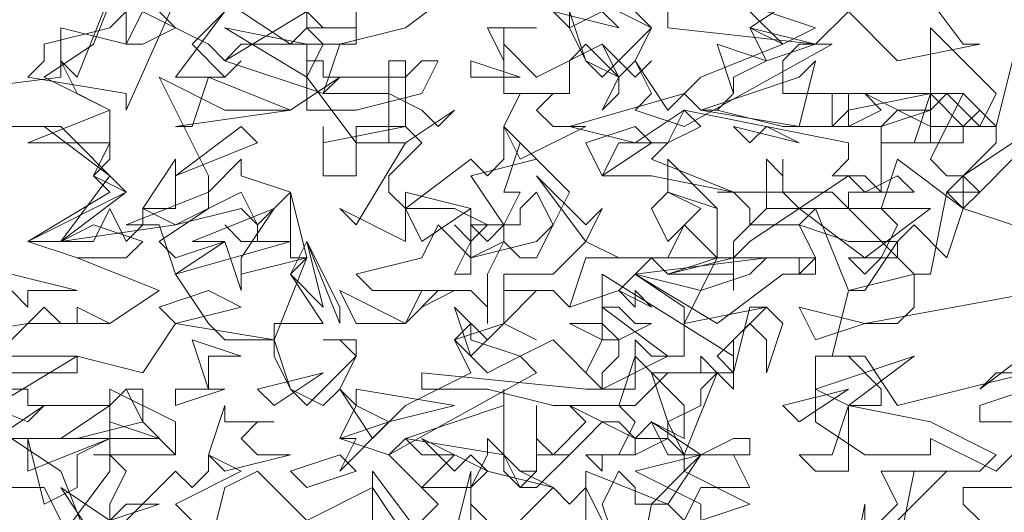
# Model space of a CAD drawing. Header units: millimetres. Extents: x 4234 to 4704, y 1542 to 2004.
# Tile 83 of 256: x 4292.25 to 4298.22, y 1772.22 to 1775.21. Entities that reach past the tile are written whole.
import ezdxf

# ---------------------------------------------------------------- set-up
doc = ezdxf.new("R2010")
doc.units = ezdxf.units.MM
doc.layers.add('BOD', color=40, linetype='Continuous')
doc.layers.add('DIMENSIONS', color=7, linetype='Continuous')
pattern_1 = [(90, (3399.144, -158.445), (-8.980256, 8.980256), [2.38125, -15.57926]), (45, (3399.144, -158.445), (-8.980256, 8.980256), [2.38125, -10.31875]), (135, (3399.144, -158.445), (-8.980256, -8.980256), [2.38125, -10.31875])]

# ---------------------------------------------------------------- blocks, each defined once
blk = doc.blocks.new('A$Cf9015526')
at = {"color": 116, "lineweight": 0, "true_color": 0x136734}
for points in [[(0.4886, 2.576), (0.6218, 2.5982), (0.7328, 2.5982), (0.7995, 2.6427), (0.6884, 2.6871), (0.6218, 2.7093), (0.7328, 2.7759), (0.7106, 2.7981), (0.7328, 2.8203), (0.7328, 2.8425), (0.6218, 2.8425), (0.7328, 2.8869), (0.644, 2.9314), (0.7106, 2.9758), (0.755, 3.0868)], [(2.1097, 2.5538), (1.9098, 2.4872), (1.9098, 2.465), (1.9542, 2.465)], [(1.7988, 2.2873), (1.821, 2.3984), (1.9098, 2.3984), (1.932, 2.4206), (1.8432, 2.465), (1.7322, 2.4872), (1.7322, 2.465), (1.7322, 2.4206), (1.7322, 2.3984), (1.6877, 2.3984), (1.6655, 2.4206), (1.71, 2.4206), (1.7322, 2.4872), (1.7544, 2.4872), (1.7766, 2.4872), (1.7766, 2.5094), (1.7322, 2.5538), (1.6877, 2.5538), (1.7544, 2.5538), (1.7988, 2.4872), (1.9764, 2.5316)], [(1.9986, 2.6427), (1.7544, 2.5982), (1.7988, 2.5982), (1.821, 2.6205), (1.821, 2.6649), (1.7322, 2.6427), (1.6877, 2.7537), (1.6211, 2.7537), (1.6211, 2.8203), (1.6433, 2.7981), (1.6433, 2.8203), (1.6433, 2.7981), (1.6433, 2.7759), (1.6655, 2.7537), (1.7322, 2.7981), (1.7544, 2.7759), (1.7988, 2.7981), (1.821, 2.7759), (1.7322, 2.7759), (1.7322, 2.7537), (1.821, 2.6649), (1.8432, 2.6649), (1.8654, 2.7759), (1.932, 2.8425), (1.932, 2.8647), (1.9098, 2.8647), (1.8432, 2.8647), (1.8432, 2.8869), (1.7988, 2.8869), (1.7766, 2.8647), (1.7544, 2.8647), (1.71, 2.8647), (1.71, 2.9091), (1.7322, 2.9091), (1.7322, 2.8647), (1.7766, 2.8869), (1.7544, 2.9091), (1.8432, 2.8647), (1.8876, 2.8647), (1.9098, 2.8869), (1.8876, 2.9091), (1.932, 2.8647), (1.9542, 2.9536)], [(1.821, 3.0646), (1.8876, 2.9758), (1.9098, 2.9758), (1.7988, 2.9536), (1.7322, 3.0202), (1.6877, 2.9758), (1.71, 2.9758), (1.5101, 2.8647), (1.4435, 2.8869), (1.4657, 2.9091), (1.4435, 2.9536), (1.4213, 2.9314), (1.3768, 2.9536), (1.3546, 2.998), (1.3546, 3.0202), (1.3768, 2.9536), (1.3991, 2.9314), (1.4657, 2.998), (1.4435, 3.0202)], [(1.4213, 3.0202), (1.4657, 2.998), (1.4435, 2.9536), (1.4879, 2.8869), (1.5323, 2.9314), (1.6433, 2.9758), (1.5989, 2.998), (1.6655, 3.0424)], [(1.2214, 3.0646), (1.1326, 2.998), (1.0437, 2.9758), (1.0215, 2.9091), (1.1104, 2.9091), (1.1548, 2.8869), (1.177, 2.8647), (1.1992, 2.8869), (1.1326, 2.8425), (1.0659, 2.8425), (0.9993, 2.9314), (1.0215, 2.9758), (0.9993, 2.998), (0.9771, 2.9758), (0.9105, 3.0202)], [(0.8883, 3.0202), (0.8439, 2.9758), (0.8883, 2.9314), (0.9105, 2.9536), (0.8883, 2.9314), (0.8661, 2.9314), (0.8217, 2.9314), (0.8883, 3.0202)], [(0.8439, 3.0868), (0.755, 2.8869), (0.755, 2.9091), (0.6218, 2.9314), (0.644, 2.9536), (0.644, 2.9758), (0.7328, 2.998), (0.755, 3.0202), (0.755, 2.9758), (0.7773, 2.9758), (0.8217, 2.998), (0.7995, 3.0202)], [(0.9549, 3.0646), (1.0215, 2.998), (1.0437, 2.998), (1.0659, 2.998), (1.0659, 3.0646)], [(1.4879, 3.0202), (1.4879, 2.998), (1.6877, 2.9758), (1.6655, 2.9758), (1.6433, 2.9536), (1.6433, 2.9091), (1.8876, 2.9091), (1.8432, 2.8203), (1.8654, 2.7981), (1.8876, 2.7981), (1.8876, 2.7537), (1.9542, 2.7315)], [(0.4886, 2.9091), (0.6662, 2.9314), (0.6662, 2.998), (0.755, 2.9758), (0.7995, 3.0646)], [(0.5996, 2.576), (0.644, 2.6205), (0.6662, 2.5982), (0.6884, 2.5982), (0.6884, 2.6205), (0.7328, 2.5982), (0.7995, 2.6427), (0.6884, 2.6871), (0.755, 2.6871), (0.7773, 2.7093), (0.7106, 2.7315), (0.6662, 2.7093), (0.6218, 2.7093), (0.755, 2.7759), (0.7106, 2.7981), (0.7328, 2.8425), (0.7328, 2.8869), (0.6884, 2.9091), (0.6662, 2.9536), (0.6884, 2.9314), (0.7328, 3.0424), (0.8661, 2.9758), (0.8883, 2.9536), (0.9993, 3.0202), (0.9993, 2.998), (1.0659, 2.998), (1.0659, 2.9758), (0.9105, 2.9758), (0.8883, 2.9536), (1.0215, 2.9091), (1.0437, 2.9314), (0.9771, 2.8869), (0.8883, 2.8869), (0.7995, 2.9314), (0.8661, 2.7981), (0.8661, 2.7759), (0.9105, 2.8203), (0.9105, 2.7981), (0.9771, 2.7759), (0.9771, 2.7093), (0.8217, 2.6649), (0.8661, 2.5982), (0.8883, 2.576), (0.9549, 2.576), (0.9993, 2.6871), (0.9771, 2.6649), (1.0215, 2.5982), (0.9549, 2.5982), (0.9549, 2.576), (0.8217, 2.5982), (0.7773, 2.5316), (0.6884, 2.5538), (0.5774, 2.4872)], [(0.5996, 2.6649), (0.6884, 2.6427), (0.6218, 2.6427), (0.6218, 2.6205), (0.5774, 2.6649)], [(1.9986, 2.3762), (1.8876, 2.3762), (1.8876, 2.354), (1.9098, 2.3318), (1.8876, 2.2651), (1.9542, 2.2651), (1.9098, 2.2207), (1.9098, 2.1985), (1.9764, 2.1763), (1.8876, 2.1097), (1.9764, 2.1097)], [(1.1992, 2.3095), (1.2214, 2.3984), (1.2214, 2.3762), (1.2436, 2.3984), (1.2214, 2.3762), (1.2214, 2.354), (1.2658, 2.3095), (1.3324, 2.3762), (1.3546, 2.354), (1.3768, 2.3762), (1.3991, 2.3318)], [(1.4435, 2.2429), (1.4657, 2.354), (1.5101, 2.3984), (1.5101, 2.4206), (1.4879, 2.4428), (1.4435, 2.4206), (1.4435, 2.4428), (1.4213, 2.465), (1.3991, 2.465), (1.3768, 2.4428), (1.3546, 2.4206), (1.3102, 2.4206), (1.3102, 2.4872), (1.3102, 2.4428), (1.3324, 2.4206), (1.3768, 2.465), (1.3546, 2.4872), (1.4435, 2.4428), (1.4879, 2.4428), (1.4879, 2.465), (1.5101, 2.4206), (1.5545, 2.5316), (1.5767, 2.5094), (1.5767, 2.5316), (1.5767, 2.5538), (1.3991, 2.6649), (1.3991, 2.6205), (1.4879, 2.5538), (1.3991, 2.5094), (1.3324, 2.576), (1.288, 2.5538), (1.3102, 2.5316), (1.1104, 2.4206), (1.0437, 2.4428), (1.0659, 2.4872), (1.0437, 2.5094), (1.0215, 2.4872), (0.9771, 2.5094), (0.9549, 2.5538), (0.9549, 2.576), (0.9771, 2.5094), (0.9993, 2.4872), (1.0659, 2.5538), (1.0437, 2.576), (1.0215, 2.576), (1.0659, 2.576), (1.0659, 2.5538), (1.0437, 2.5094), (1.0882, 2.4428), (1.1326, 2.4872), (1.2214, 2.5316), (1.1992, 2.576), (1.2658, 2.5982), (1.2658, 2.6649), (1.3102, 2.6649), (1.3324, 2.6649), (1.3768, 2.7093), (1.3102, 2.7981), (1.3768, 2.7315), (1.3991, 2.7537), (1.3768, 2.7093), (1.4213, 2.6871), (1.4879, 2.6871), (1.5101, 2.7315), (1.5545, 2.6871), (1.4657, 2.6871), (1.4435, 2.6649), (1.5545, 2.5982), (1.6433, 2.6649), (1.6655, 2.6649), (1.6877, 2.6871), (1.6655, 2.7315), (1.5989, 2.7315), (1.5989, 2.7537), (1.5767, 2.7759), (1.5545, 2.7759), (1.71, 2.7759), (1.7322, 2.7537), (1.6877, 2.7537), (1.6655, 2.7315), (1.7322, 2.7093), (1.7544, 2.7093), (1.7988, 2.7093), (1.7544, 2.6427), (1.7322, 2.6427), (1.71, 2.5538), (1.6877, 2.5538), (1.6877, 2.465), (1.7544, 2.4206), (1.8432, 2.4206), (1.8432, 2.4428), (1.932, 2.3984), (1.9542, 2.4206)], [(0.5996, 2.5538), (0.6884, 2.5538), (0.6884, 2.5316), (0.5108, 2.5316)], [(0.5108, 2.5094), (0.6218, 2.465), (0.644, 2.4872), (0.5774, 2.4428)], [(1.9986, 2.5316), (1.932, 2.5316), (1.9098, 2.5094), (1.9986, 2.576)], [(1.3768, 2.3318), (1.3768, 2.3984), (1.4879, 2.354), (1.4435, 2.354), (1.4435, 2.3762), (1.4213, 2.3984), (1.3991, 2.354), (1.4213, 2.2873)], [(0.8661, 2.2873), (0.8883, 2.3762), (0.9327, 2.3984), (0.9993, 2.3318), (1.0882, 2.3762), (1.1326, 2.3095), (1.177, 2.354), (1.1104, 2.4206), (1.1326, 2.4428), (1.1548, 2.4206), (1.1992, 2.4206), (1.1548, 2.3762), (1.2214, 2.3762), (1.2436, 2.4206), (1.2436, 2.4428), (1.288, 2.3984), (1.3102, 2.3984), (1.288, 2.3984), (1.3324, 2.3762), (1.2436, 2.3984), (1.2214, 2.3762), (1.2214, 2.3095)], [(0.7106, 2.4206), (0.8217, 2.4206), (0.7106, 2.4206)], [(1.0882, 2.3318), (1.0882, 2.3984), (1.1548, 2.3095)]]:
    blk.add_lwpolyline(points, dxfattribs=at)
for points in [[(1.6877, 2.998), (1.6433, 2.9758), (1.5989, 3.0202), (1.6211, 3.0424), (1.6211, 3.0202)], [(1.3991, 3.0202), (1.3546, 2.998), (1.3324, 3.0202), (1.4213, 2.998)], [(0.9993, 2.9314), (0.8883, 2.998), (0.9993, 2.9758)], [(1.2658, 2.998), (1.2658, 2.9536), (1.2436, 2.998), (1.3102, 2.998)], [(1.6211, 2.9536), (1.5989, 2.998), (1.6877, 2.9758)], [(1.9098, 2.8647), (1.8654, 2.9091), (1.8432, 2.8869), (1.8432, 2.8425), (1.821, 2.8425), (1.7988, 2.8425), (1.7766, 2.8425), (1.8432, 2.8425), (1.8432, 2.9091), (1.8432, 2.998), (1.932, 2.9091)], [(1.3991, 2.9758), (1.4213, 2.9314), (1.4213, 2.9091), (1.3991, 2.8869), (1.4213, 2.9314), (1.3768, 2.9758), (1.3546, 2.9536), (1.3546, 2.9091), (1.2658, 2.9091), (1.2658, 2.9758), (1.3102, 2.9314)], [(1.5767, 2.9314), (1.5767, 2.9091), (1.5545, 2.8869), (1.6433, 2.8647), (1.71, 2.8647), (1.7322, 2.8869), (1.8432, 2.9091), (1.8432, 2.8869), (1.7766, 2.8647), (1.7766, 2.7759), (1.7544, 2.7981), (1.71, 2.7981), (1.7322, 2.8203), (1.7322, 2.8425), (1.5101, 2.8869), (1.4435, 2.8425), (1.3546, 2.8647), (1.5101, 2.9091), (1.5323, 2.8869), (1.5545, 2.8869), (1.5767, 2.9091), (1.5545, 2.9758), (1.6211, 2.9536)], [(1.4657, 2.9536), (1.4435, 2.9314), (1.3991, 2.9758), (1.4435, 2.9314)], [(1.1326, 2.9314), (1.1548, 2.9536), (1.177, 2.9536), (1.1548, 2.9091), (1.0659, 2.8869), (0.9993, 2.8869), (0.9993, 2.9536), (1.0215, 2.9536), (1.0215, 2.9314)], [(1.1548, 2.8425), (1.1104, 2.7981), (1.1104, 2.7759), (1.1326, 2.7537), (1.2214, 2.8203), (1.2436, 2.7981), (1.2658, 2.8203), (1.2658, 2.8647), (1.3102, 2.8203), (1.2214, 2.7981), (1.2658, 2.7315), (1.2658, 2.7093), (1.2214, 2.6871), (1.2214, 2.7093), (1.2436, 2.7315), (1.1992, 2.7537), (1.1326, 2.7537), (1.1326, 2.7093), (1.0437, 2.7537), (1.0659, 2.7315), (1.1326, 2.8425), (1.1104, 2.8425), (1.1104, 2.9536), (1.1326, 2.9536), (1.1326, 2.8647)], [(1.2214, 2.9314), (1.2214, 2.9536), (1.288, 2.9314)], [(1.5323, 2.8869), (1.6655, 2.9314), (1.6877, 2.9536), (1.6655, 2.8647)], [(0.8217, 2.8647), (0.8439, 2.8647), (0.8661, 2.9314), (0.9771, 2.8869)], [(1.3546, 2.9091), (1.3324, 2.9091), (1.3102, 2.8869), (1.3324, 2.8647), (1.3768, 2.8647), (1.288, 2.8203), (1.2658, 2.8647), (1.288, 2.9091)], [(1.8876, 2.8425), (1.821, 2.8425), (1.8432, 2.9091), (1.8876, 2.8647)], [(1.4879, 2.8425), (1.4657, 2.8203), (1.5767, 2.7759), (1.4657, 2.7981), (1.3991, 2.7981), (1.4213, 2.8425), (1.4879, 2.8425), (1.5101, 2.8869), (1.5323, 2.8647)], [(0.755, 2.7759), (0.6662, 2.7093), (0.7328, 2.7981), (0.644, 2.8647), (0.5552, 2.8647), (0.6662, 2.8647)], [(0.8217, 2.7981), (0.9105, 2.8647), (0.9327, 2.8425)], [(1.1326, 2.8647), (1.0659, 2.8647), (1.0659, 2.7981), (1.0215, 2.7981), (1.0215, 2.8647), (1.0215, 2.8425)], [(1.3991, 2.7981), (1.3768, 2.8425), (1.4435, 2.8647), (1.4657, 2.8425)], [(1.6211, 2.8647), (1.6655, 2.8425), (1.5767, 2.8647), (1.5989, 2.8425)], [(1.3324, 2.7315), (1.3102, 2.7759), (1.288, 2.7537), (1.288, 2.7315), (1.2658, 2.7315), (1.2436, 2.7093), (1.2214, 2.7315), (1.2658, 2.7315), (1.288, 2.7759), (1.2658, 2.7759), (1.288, 2.8425), (1.3546, 2.7759)], [(2.0209, 2.8203), (1.9542, 2.8203), (1.9098, 2.7759), (1.8876, 2.7981), (1.9542, 2.8425), (1.9764, 2.8425)], [(0.7773, 2.7537), (0.8217, 2.8203), (0.8217, 2.7537)], [(1.5545, 2.6871), (1.5767, 2.6871), (1.6655, 2.6871), (1.6877, 2.6871), (1.6877, 2.6649), (1.6655, 2.6649), (1.6655, 2.6871), (1.5545, 2.6871), (1.5101, 2.5982), (1.6211, 2.6205), (1.5989, 2.6205), (1.5767, 2.5316), (1.4879, 2.5316), (1.4435, 2.4872), (1.3324, 2.4872), (1.2436, 2.5094), (1.177, 2.5094), (1.1548, 2.5094), (1.1548, 2.5316), (1.3768, 2.5094), (1.4435, 2.5094), (1.4435, 2.5316), (1.4435, 2.576), (1.4657, 2.5538), (1.5101, 2.5538), (1.5101, 2.6205), (1.4435, 2.6649), (1.4213, 2.6427), (1.3546, 2.6205), (1.3324, 2.6427), (1.3102, 2.6427), (1.2658, 2.5982), (1.3102, 2.576), (1.2658, 2.5982), (1.2658, 2.6427), (1.3324, 2.6427), (1.3546, 2.6205), (1.3768, 2.6871), (1.4657, 2.6871), (1.4879, 2.6649), (1.5545, 2.6871), (1.5545, 2.7093), (1.5545, 2.7537), (1.4879, 2.7759), (1.4879, 2.8203), (1.5545, 2.7537)], [(1.8654, 2.6871), (1.821, 2.7315), (1.7988, 2.7093), (1.7988, 2.6871), (1.7766, 2.6871), (1.7544, 2.6649), (1.7322, 2.6871), (1.7766, 2.6871), (1.7988, 2.7315), (1.7766, 2.7537), (1.7988, 2.8203), (1.8876, 2.7537)], [(0.9771, 2.6871), (0.9771, 2.7093), (0.9105, 2.7093), (0.8883, 2.7315), (0.9105, 2.7093), (0.9327, 2.7093), (0.9327, 2.7315), (0.9105, 2.7537), (0.8217, 2.7315), (0.6662, 2.7093), (0.7106, 2.7093), (0.7328, 2.7537), (0.755, 2.7093), (0.7773, 2.7315), (0.7773, 2.7537), (0.8217, 2.7315), (0.9105, 2.7759), (0.9327, 2.7315), (0.9771, 2.7759), (0.9993, 2.6871)], [(0.7995, 2.7093), (0.8217, 2.6871), (0.8883, 2.7093), (0.8217, 2.6649), (0.7995, 2.7315), (0.755, 2.7315), (0.8661, 2.7759), (0.8661, 2.7537)], [(1.1548, 2.7093), (1.1326, 2.7537), (1.1326, 2.7759), (1.2214, 2.7537)], [(1.4879, 2.7093), (1.4657, 2.7537), (1.4879, 2.7759), (1.5323, 2.7537)], [(1.8876, 2.7537), (1.9542, 2.7315), (1.8876, 2.7537), (1.8654, 2.7759), (1.9098, 2.7759)], [(0.9105, 2.6871), (0.9105, 2.6649), (0.9993, 2.6871), (0.9105, 2.6649), (0.9105, 2.6427), (0.8883, 2.7093), (0.8439, 2.7093), (0.9549, 2.7537)], [(1.1992, 2.6649), (1.2214, 2.7093), (1.1992, 2.7315), (1.2214, 2.7093), (1.2214, 2.7537), (1.2214, 2.6649)], [(1.7544, 2.6871), (1.6655, 2.7537), (1.5989, 2.7093), (1.5767, 2.6871), (1.5767, 2.6427), (1.5767, 2.6649), (1.4879, 2.6649), (1.5767, 2.6871), (1.5767, 2.7093), (1.6211, 2.7537), (1.8432, 2.7537)], [(1.3102, 2.7093), (1.3324, 2.7315), (1.3102, 2.6871), (1.288, 2.6871), (1.2658, 2.7093), (1.2436, 2.6649), (1.2436, 2.5982), (1.2436, 2.6205), (1.2214, 2.6427), (1.1992, 2.6427), (1.1548, 2.6205), (1.1992, 2.6427), (1.0882, 2.6427), (1.0659, 2.6649), (1.1548, 2.6871), (1.177, 2.7315), (1.2214, 2.6871)], [(0.9771, 2.6649), (0.9993, 2.7093), (1.0215, 2.6205)], [(1.0437, 2.5982), (0.9993, 2.7093), (1.0437, 2.6205)], [(1.5323, 2.6427), (1.4435, 2.6649), (1.6211, 2.6871), (1.5989, 2.6649)], [(0.8217, 2.5982), (0.7995, 2.6205), (0.8661, 2.6427), (0.9105, 2.6205)], [(1.1548, 2.6427), (1.177, 2.6427), (1.1326, 2.5982), (1.0659, 2.5982), (1.0437, 2.6427), (1.1326, 2.5982)], [(1.4657, 2.6205), (1.4435, 2.6427), (1.4435, 2.6205), (1.4213, 2.6427)], [(1.2658, 2.5982), (1.2214, 2.5538), (1.1992, 2.6205), (1.2436, 2.576)], [(1.4435, 2.5982), (1.4657, 2.5982), (1.4213, 2.576), (1.4213, 2.5538), (1.3991, 2.5316), (1.3991, 2.5094), (1.3768, 2.5316), (1.3991, 2.576), (1.3546, 2.5982), (1.3991, 2.5982), (1.4213, 2.576), (1.3991, 2.576), (1.3991, 2.6205), (1.4213, 2.6205)], [(1.6211, 2.5316), (1.6211, 2.576), (1.5989, 2.5982), (1.5767, 2.576), (1.5767, 2.5316), (1.5545, 2.5538), (1.6211, 2.6205), (1.6433, 2.5982)], [(1.6877, 2.576), (1.6655, 2.6205), (1.7544, 2.5982)], [(1.288, 2.5538), (1.2436, 2.5316), (1.1992, 2.576), (1.2214, 2.5982), (1.2214, 2.576)], [(0.8661, 2.5538), (0.8661, 2.5094), (0.8439, 2.576), (0.9105, 2.5538)], [(1.5101, 2.4428), (1.4657, 2.465), (1.4435, 2.4428), (1.4435, 2.4206), (1.3991, 2.4206), (1.3991, 2.3984), (1.3768, 2.4206), (1.4213, 2.4206), (1.4435, 2.465), (1.4213, 2.4872), (1.4435, 2.5538), (1.5101, 2.4872)], [(1.5323, 2.5094), (1.5323, 2.4872), (1.4879, 2.465), (1.4657, 2.5316), (1.5323, 2.5316), (1.5323, 2.5538), (1.5545, 2.5316)], [(1.6877, 2.5094), (1.821, 2.5538), (1.7322, 2.4872)], [(0.9549, 2.4872), (0.9327, 2.5094), (1.0215, 2.5316)], [(0.7328, 2.4872), (0.755, 2.5094), (0.7773, 2.5094), (0.7773, 2.465), (0.6884, 2.4428), (0.5996, 2.4428), (0.5996, 2.5094), (0.6218, 2.5094), (0.6218, 2.4872)], [(0.755, 2.3984), (0.7328, 2.354), (0.7328, 2.3318), (0.7328, 2.3095), (0.8217, 2.3984), (0.8439, 2.3762), (0.8661, 2.3984), (0.8661, 2.4206), (0.9105, 2.3984), (0.8217, 2.354), (0.8661, 2.3095), (0.8661, 2.2873), (0.8217, 2.2429), (0.8217, 2.2873), (0.8439, 2.3095), (0.7995, 2.3095), (0.7328, 2.3095), (0.7328, 2.2651), (0.644, 2.3318), (0.6662, 2.3095), (0.7328, 2.3984), (0.7328, 2.5094), (0.7328, 2.4206)], [(0.8217, 2.4206), (0.7773, 2.465), (0.755, 2.5094), (0.7328, 2.4872), (0.7328, 2.5094), (0.8217, 2.465)], [(0.8217, 2.4872), (0.8217, 2.5094), (0.8883, 2.5094)], [(1.1104, 2.465), (1.0437, 2.3984), (1.0659, 2.4428), (1.0437, 2.4428), (1.1104, 2.465), (1.0659, 2.4872), (1.0659, 2.5094), (1.1992, 2.4872)], [(1.1326, 2.4428), (1.2658, 2.4872), (1.2658, 2.5094), (1.2658, 2.4206)], [(1.6655, 2.465), (1.6433, 2.4872), (1.7322, 2.5094)], [(0.7995, 2.4428), (0.6662, 2.4428), (0.7328, 2.4872), (0.7328, 2.465)], [(0.9549, 2.465), (0.9327, 2.465), (0.9105, 2.4428), (0.9327, 2.4206), (0.9771, 2.4206), (0.8883, 2.3984), (0.8661, 2.4206), (0.8883, 2.4872), (0.8883, 2.465)], [(1.5767, 2.4428), (1.5989, 2.4428), (1.5989, 2.4206), (1.4879, 2.4206), (1.4657, 2.465), (1.5323, 2.4206)], [(0.6662, 2.3984), (0.7106, 2.2873), (0.7773, 2.2873), (0.7773, 2.2207), (0.644, 2.2429), (0.6218, 2.2651), (0.5774, 2.2207), (0.533, 2.2207), (0.4441, 2.1985), (0.4441, 2.2207), (0.4886, 2.2651), (0.533, 2.2207), (0.5552, 2.2429), (0.644, 2.3095), (0.6662, 2.3318), (0.644, 2.3762), (0.5996, 2.3762), (0.5774, 2.354), (0.5774, 2.3095), (0.5552, 2.3762), (0.5996, 2.4428)], [(0.7328, 2.4428), (0.6884, 2.4206), (0.6884, 2.3762), (0.644, 2.354), (0.6218, 2.4428), (0.6218, 2.3984)], [(1.2214, 2.4206), (1.2436, 2.3984), (1.1548, 2.4428), (1.1992, 2.3984)], [(0.9993, 2.3762), (0.9771, 2.3984), (1.0437, 2.4206), (1.0659, 2.3984)], [(1.3102, 2.3984), (1.3102, 2.4206), (1.3324, 2.4206), (1.3546, 2.4206), (1.3102, 2.3762), (1.288, 2.3762), (1.2658, 2.3984), (1.2658, 2.4206), (1.288, 2.3762)], [(1.5989, 2.354), (1.5323, 2.3318), (1.5545, 2.3318), (1.5545, 2.3095), (1.5323, 2.3095), (1.5323, 2.354), (1.4435, 2.3984), (1.5323, 2.4206), (1.5101, 2.3984)], [(1.5989, 2.3762), (1.5323, 2.3762), (1.5101, 2.3318), (1.4879, 2.354), (1.5323, 2.4206), (1.5767, 2.4206)], [(1.7988, 2.3318), (1.8432, 2.2429), (1.7988, 2.2429), (1.7766, 2.1985), (1.7322, 2.2429), (1.7544, 2.354), (1.7544, 2.3318), (1.7766, 2.3318), (1.7988, 2.354), (1.7766, 2.3984), (1.8654, 2.3984)], [(0.755, 2.354), (0.7995, 2.354), (0.7328, 2.3318), (0.7106, 2.3095), (0.6662, 2.3762), (0.7328, 2.3318)]]:
    blk.add_lwpolyline(points, close=True, dxfattribs=at)

msp = doc.modelspace()

# ---------------------------------------------------------------- hatches: boundary and pattern name
at = {"layer": 'DIMENSIONS'}
h = msp.add_hatch(dxfattribs=at)
h.set_pattern_fill('GRASS', color=256, scale=0.5)
h.set_pattern_definition(pattern_1)
h.paths.add_polyline_path([(4417.6425, 1844.3253), (4423.2951, 1838.2514), (4434.9969, 1847.6295), (4469.633, 1855.411), (4513.1489, 1877.6572), (4531.9103, 1892.8657), (4546.8873, 1910.4574), (4556.576, 1922.7476), (4577.553, 1933.381), (4592.7448, 1936.6466), (4614.9867, 1937.2699), (4624.0253, 1937.2699), (4633.3522, 1938.7107), (4636.3977, 1940.2306), (4631.8428, 1952.3869, 0.161807)])
h.paths.add_polyline_path([(4631.8428, 1952.3869), (4629.8752, 1957.6381), (4629.4018, 1957.3619), (4621.324, 1958.355), (4615.8552, 1959.6126), (4597.3065, 1970.6836), (4571.5628, 1964.4359), (4571.5628, 1952.3502), (4556.6565, 1951.2934), (4533.2051, 1949.7013), (4514.0135, 1931.7588), (4500.0937, 1928.3885), (4467.5142, 1910.2651), (4457.6487, 1889.7679), (4440.0951, 1876.8578), (4418.6103, 1858.4577), (4410.1637, 1852.3615), (4417.6425, 1844.3253, -0.161807)])
h.paths.add_polyline_path([(4548.0789, 1916.6002), (4552.8565, 1929.9377), (4546.693, 1932.1455), (4541.9153, 1918.808)], flags=24)
h.paths.add_polyline_path([(4503.0556, 1883.2742), (4507.8332, 1896.6117), (4501.6696, 1898.8196), (4496.892, 1885.482)], flags=24)
h.paths.add_polyline_path([(4451.7368, 1857.409), (4456.5145, 1870.7465), (4450.3509, 1872.9544), (4445.5733, 1859.6168)], flags=24)
h.paths.add_polyline_path([(4412.9931, 1854.3366), (4417.0765, 1849.9489), (4419.3393, 1852.0547), (4415.2559, 1856.4424)], flags=24)
h.paths.add_polyline_path([(4596.3471, 1950.1809), (4601.1248, 1963.5184), (4594.9612, 1965.7262), (4590.1836, 1952.3887)], flags=24)
h.paths.add_polyline_path([(4509.7992, 1914.4402), (4520.7716, 1919.9756), (4517.1217, 1927.2104), (4506.1494, 1921.675)], flags=24)
h.paths.add_polyline_path([(4321.6553, 1898.427), (4326.0339, 1896.392), (4327.3367, 1899.1951), (4322.958, 1901.2301)], flags=9)
h.paths.add_polyline_path([(4333.4365, 1891.9961), (4338.2762, 1888.46), (4340.0997, 1890.9559), (4335.26, 1894.492)], flags=9)
h.paths.add_polyline_path([(4351.1951, 1875.6427), (4355.5215, 1871.4944), (4357.6608, 1873.7255), (4353.3344, 1877.8738)], flags=9)
h.paths.add_polyline_path([(4373.9221, 1853.7811), (4378.2721, 1849.6575), (4380.3986, 1851.9008), (4376.0487, 1856.0244)], flags=9)
h.paths.add_polyline_path([(4389.205, 1846.109), (4392.5459, 1849.595), (4390.3143, 1851.7338), (4386.9734, 1848.2478)], flags=9)
h.paths.add_polyline_path([(4407.9742, 1825.8927), (4411.6376, 1829.0381), (4409.6239, 1831.3833), (4405.9606, 1828.2379)], flags=9)
h.paths.add_polyline_path([(4405.6972, 1823.1876), (4408.8355, 1819.5181), (4411.1846, 1821.5272), (4408.0463, 1825.1967)], flags=9)
h.paths.add_polyline_path([(4412.0765, 1813.536), (4414.8574, 1808.2263), (4417.5956, 1809.6604), (4414.8147, 1814.9701)], flags=9)
h.paths.add_polyline_path([(4306.0633, 1735.5308), (4308.3702, 1742.3082), (4305.4441, 1743.3042), (4303.1371, 1736.5268)], flags=9)
h.paths.add_polyline_path([(4289.1237, 1902.077), (4295.0617, 1902.8939), (4294.6404, 1905.9561), (4288.7025, 1905.1392)], flags=9)
h.paths.add_polyline_path([(4305.67, 1902.4686), (4311.5251, 1901.1867), (4312.1862, 1904.2062), (4306.331, 1905.4882)], flags=9)
h.paths.add_polyline_path([(4434.2122, 1813.2206), (4438.5999, 1817.304), (4436.4941, 1819.5668), (4432.1063, 1815.4834)], flags=9)
h.paths.add_polyline_path([(4381.102, 1865.7275), (4385.1854, 1861.3397), (4387.4482, 1863.4456), (4383.3648, 1867.8333)], flags=9)
h.paths.add_polyline_path([(4421.9781, 1821.8049), (4426.0615, 1817.4172), (4428.3243, 1819.523), (4424.2409, 1823.9108)], flags=9)
h.paths.add_polyline_path([(4410.3951, 1823.868), (4413.9297, 1827.1574), (4411.8239, 1829.4202), (4408.2893, 1826.1308)], flags=9)
h.paths.add_polyline_path([(4387.3909, 1817.4858), (4392.1686, 1830.8233), (4386.005, 1833.0311), (4381.2274, 1819.6936)], flags=9)
h.paths.add_polyline_path([(4347.9726, 1750.0597), (4352.7503, 1763.3972), (4346.5867, 1765.6051), (4341.8091, 1752.2675)], flags=9)
h.paths.add_polyline_path([(4341.4321, 1678.3148), (4346.2097, 1691.6523), (4340.0462, 1693.8601), (4335.2686, 1680.5226)], flags=9)
h.paths.add_polyline_path([(4323.3673, 1583.7016), (4328.1449, 1597.0392), (4321.9814, 1599.247), (4317.2037, 1585.9095)], flags=9)
h.paths.add_polyline_path([(4335.3652, 1700.4464), (4339.9795, 1713.3279), (4330.8251, 1716.6071), (4326.2108, 1703.7256)], flags=9)
h.paths.add_polyline_path([(4396.1792, 1839.031), (4404.6554, 1830.2107), (4406.8611, 1832.3304), (4398.3849, 1841.1506)], flags=9)
h.paths.add_polyline_path([(4396.4333, 1860.2956), (4402.6288, 1853.7761), (4403.7122, 1854.8057), (4397.5167, 1861.3251)], flags=9)
h.paths.add_polyline_path([(4349.0141, 1900.3774), (4363.5849, 1891.1608), (4365.102, 1893.5592), (4350.5312, 1902.7758)], flags=9)
h.paths.add_polyline_path([(4438.6658, 1769.7519), (4437.6109, 1764.1146), (4441.3279, 1763.4191), (4442.3828, 1769.0563)], flags=9)
h.paths.add_polyline_path([(4432.3393, 1775.0815), (4431.5916, 1769.3953), (4435.3409, 1768.9023), (4436.0886, 1774.5885)], flags=9)
h.paths.add_polyline_path([(4446.5759, 1765.0098), (4445.4726, 1759.3818), (4449.1836, 1758.6543), (4450.2868, 1764.2824)], flags=9)
h.paths.add_polyline_path([(4333.2801, 1902.1363), (4338.0795, 1900.1576), (4339.5209, 1903.6536), (4334.7215, 1905.6324)], flags=9)
h.paths.add_polyline_path([(4335.5168, 1907.037), (4340.8576, 1904.9473), (4342.2355, 1908.4689), (4336.8946, 1910.5586)], flags=9)
h.paths.add_polyline_path([(4338.3128, 1912.555), (4343.7532, 1910.7401), (4344.9499, 1914.3274), (4339.5095, 1916.1422)], flags=9)
h.paths.add_polyline_path([(4390.5848, 1863.0102), (4393.6134, 1859.8177), (4396.592, 1862.6434), (4393.5633, 1865.8359)], flags=9)
h.paths.add_polyline_path([(4431.1188, 1819.2282), (4434.1502, 1816.0327), (4437.1288, 1818.8584), (4434.0973, 1822.0539)], flags=9)
h.paths.add_polyline_path([(4421.1353, 1830.1653), (4424.1639, 1826.9728), (4427.1425, 1829.7985), (4424.1138, 1832.991)], flags=9)
h.paths.add_polyline_path([(4410.884, 1841.2141), (4413.9127, 1838.0216), (4416.8913, 1840.8473), (4413.8626, 1844.0398)], flags=9)
h.paths.add_polyline_path([(4400.5883, 1852.1946), (4403.617, 1849.0021), (4406.5956, 1851.8278), (4403.5669, 1855.0203)], flags=9)
h.paths.add_polyline_path([(4378.8646, 1874.7618), (4381.8961, 1871.5663), (4384.8747, 1874.392), (4381.8432, 1877.5875)], flags=9)
h = msp.add_hatch(dxfattribs=at)
h.set_pattern_fill('GRASS', color=256, scale=0.5)
h.set_pattern_definition(pattern_1)
h.paths.add_polyline_path([(4408.8621, 1832.1996), (4393.7747, 1848.4713), (4381.6113, 1830.9217), (4363.6012, 1808.7018), (4358.3674, 1803.3966), (4341.8853, 1775.147), (4339.6484, 1751.0878), (4324.4915, 1725.327), (4322.615, 1687.402), (4321.4896, 1659.197), (4314.6168, 1611.7031), (4291.9238, 1588.6095), (4316.1894, 1573.3254, -0.136079)])
h.paths.add_polyline_path([(4392.7529, 1820.4059), (4397.5305, 1833.7435), (4391.367, 1835.9513), (4386.5894, 1822.6138)], flags=24)
h.paths.add_polyline_path([(4353.3346, 1752.9799), (4358.1123, 1766.3174), (4351.9487, 1768.5253), (4347.1711, 1755.1877)], flags=24)
h.paths.add_polyline_path([(4340.7272, 1703.3666), (4345.3415, 1716.2481), (4336.1871, 1719.5273), (4331.5728, 1706.6458)], flags=24)
h = msp.add_hatch(dxfattribs=at)
h.set_pattern_fill('GRASS', color=256, scale=0.5)
h.set_pattern_definition(pattern_1)
h.paths.add_polyline_path([(4310.8274, 1570.4052, -0.136079), (4403.5002, 1829.2794), (4388.4127, 1845.5512), (4376.2493, 1828.0016), (4358.2392, 1805.7816), (4353.0055, 1800.4765), (4336.5233, 1772.2268), (4334.2864, 1748.1676), (4319.1295, 1722.4069), (4317.253, 1684.4818), (4316.1276, 1656.2769), (4309.2548, 1608.7829), (4286.5618, 1585.6893)])
h.paths.add_polyline_path([(4386.9246, 1816.184), (4392.6349, 1832.1251), (4386.4713, 1834.3329), (4380.7611, 1818.3918)], flags=24)
h.paths.add_polyline_path([(4335.4543, 1700.695), (4339.9559, 1713.262), (4330.8015, 1716.5412), (4326.2998, 1703.9742)], flags=24)

# ---------------------------------------------------------------- block references
at = {"layer": 'BOD'}
for xscale, yscale, zscale in [(4.480026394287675, 4.480026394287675, 4.480026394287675), (4.480026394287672, 4.480026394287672, 4.480026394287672)]:
    msp.add_blockref('A$Cf9015526', (4289.5141, 1761.7288, 480.9174), dxfattribs=dict(at, xscale=xscale, yscale=yscale, zscale=zscale))

doc.saveas('drawing.dxf')
